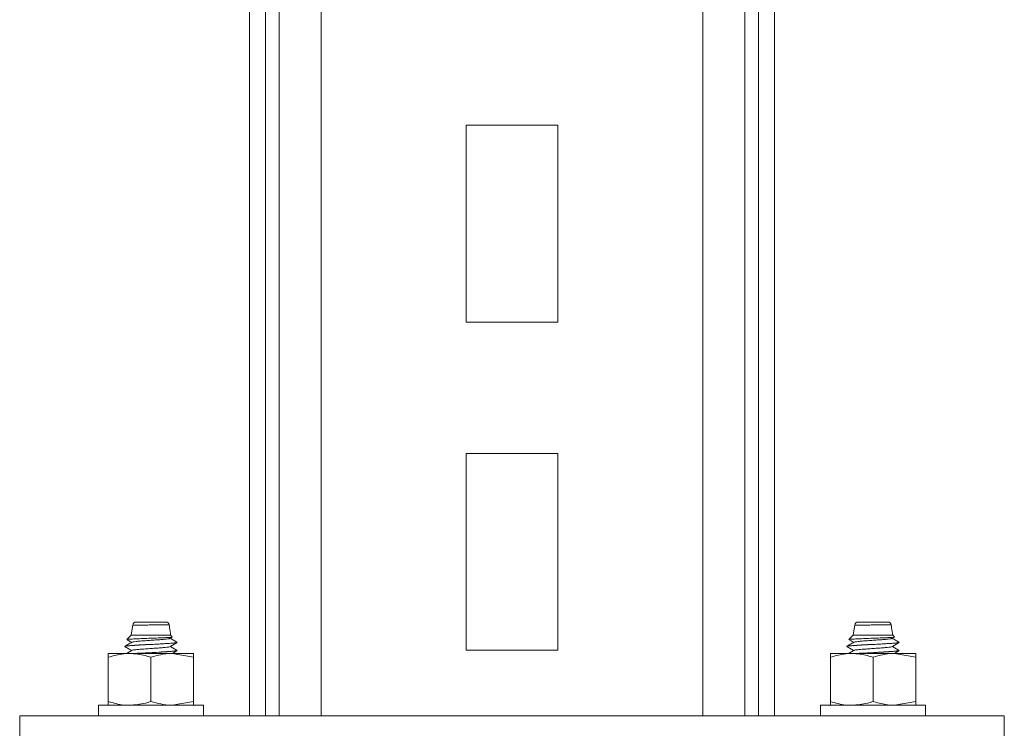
# Model space of a CAD drawing. Header units: millimetres. Extents: x 365 to 1993, y -46 to 1838.
# Tile 48 of 50: x 1843 to 1993, y 1136 to 1244. Entities that reach past the tile are written whole.
import ezdxf

# ---------------------------------------------------------------- set-up
doc = ezdxf.new("R2010")
doc.units = ezdxf.units.MM

msp = doc.modelspace()

# ---------------------------------------------------------------- linework, layer by layer
at = {"color": 7, "linetype": 'Continuous', "lineweight": 15}
for p, q in [((1947.13, 1138.32), (1947.13, 1838.32)), ((1953.53, 1138.32), (1953.53, 1838.32)), ((1955.58, 1138.32), (1955.58, 1838.32)), ((1958.04, 1138.32), (1958.04, 1838.32)), ((1878.04, 1138.32), (1878.04, 1294.32)), ((1911.04, 1228.32), (1911.04, 1198.32)), ((1925.04, 1228.32), (1911.04, 1228.32)), ((1925.04, 1198.32), (1925.04, 1228.32)), ((1911.04, 1198.32), (1925.04, 1198.32)), ((1911.04, 1178.32), (1911.04, 1148.32)), ((1925.04, 1178.32), (1911.04, 1178.32)), ((1925.04, 1148.32), (1925.04, 1178.32)), ((1860.28, 1152.19), (1860.04, 1150.61)), ((1970.28, 1152.19), (1970.04, 1150.61)), ((1860.04, 1150.61), (1859.38, 1149.95)), ((1866.04, 1150.61), (1860.04, 1150.61)), ((1866.29, 1150.36), (1866.04, 1150.61)), ((1970.04, 1150.61), (1969.38, 1149.95)), ((1976.04, 1150.61), (1970.04, 1150.61)), ((1976.29, 1150.36), (1976.04, 1150.61)), ((1865.95, 1150.11), (1866.29, 1150.31)), ((1975.95, 1150.11), (1976.29, 1150.31)), ((1856.54, 1147.24), (1856.54, 1147.82)), ((1859.79, 1147.82), (1856.54, 1147.82)), ((1859.04, 1148.89), (1859.04, 1148.88)), ((1866.29, 1147.82), (1859.79, 1147.82)), ((1869.54, 1147.24), (1866.29, 1147.82)), ((1869.54, 1147.82), (1866.29, 1147.82)), ((1867.04, 1148.26), (1867.04, 1148.27)), ((1911.04, 1148.32), (1925.04, 1148.32)), ((1966.54, 1147.24), (1966.54, 1147.82)), ((1969.79, 1147.82), (1966.54, 1147.82)), ((1969.04, 1148.89), (1969.04, 1148.88)), ((1976.29, 1147.82), (1969.79, 1147.82)), ((1979.54, 1147.24), (1976.29, 1147.82)), ((1979.54, 1147.82), (1976.29, 1147.82)), ((1977.04, 1148.26), (1977.04, 1148.27)), ((1856.54, 1140.5), (1856.54, 1147.24)), ((1863.04, 1140.5), (1863.04, 1147.24)), ((1869.54, 1140.5), (1869.54, 1147.24)), ((1966.54, 1140.5), (1966.54, 1147.24)), ((1973.04, 1140.5), (1973.04, 1147.24)), ((1979.54, 1140.5), (1979.54, 1147.24)), ((1856.54, 1140.5), (1856.54, 1139.92)), ((1869.54, 1140.5), (1866.29, 1139.92)), ((1966.54, 1140.5), (1966.54, 1139.92)), ((1979.54, 1140.5), (1976.29, 1139.92)), ((1855.04, 1139.92), (1855.04, 1138.32)), ((1855.04, 1139.92), (1870.82, 1139.92)), ((1870.82, 1139.92), (1871.04, 1139.92)), ((1871.04, 1138.32), (1871.04, 1139.92)), ((1965.04, 1139.92), (1965.04, 1138.32)), ((1965.04, 1139.92), (1980.82, 1139.92)), ((1980.82, 1139.92), (1981.04, 1139.92)), ((1981.04, 1138.32), (1981.04, 1139.92)), ((1993.04, 1138.32), (1843.04, 1138.32)), ((1843.04, 1138.32), (1843.04, 1128.32)), ((1993.04, 1138.32), (1993.04, 1128.32))]:
    msp.add_line(p, q, dxfattribs=at)
at = {"color": 8, "linetype": 'Continuous', "lineweight": 15}
for p, q in [((1880.5, 1138.32), (1880.5, 1294.32)), ((1882.55, 1138.32), (1882.55, 1294.32)), ((1888.95, 1138.32), (1888.95, 1294.32))]:
    msp.add_line(p, q, dxfattribs=at)
at = {"color": 7, "linetype": 'Continuous', "lineweight": 15}
for centre, radius, start, end in [((1860.78, 1152.11), 0.5, 89.9919, 176.221), ((1865.33, 1152.11), 0.5, 6.5151, 90.025), ((1970.78, 1152.11), 0.5, 89.9849, 176.2281), ((1975.33, 1152.11), 0.5, 6.5291, 90.011), ((1856.64, 1252.33), 104.59, 272.244, 275.6936), ((1966.64, 1252.34), 104.59, 272.244, 275.6935)]:
    msp.add_arc(centre, radius, start, end, dxfattribs=at)
at = {"color": 8, "linetype": 'Continuous', "lineweight": 15}
for points, knots in [([(1865.8, 1152.16), (1865.81, 1152.16), (1865.85, 1152.17), (1865.62, 1152.17), (1865.16, 1152.17), (1864.51, 1152.17), (1863.73, 1152.17), (1862.77, 1152.16), (1861.85, 1152.15), (1861.06, 1152.14), (1860.6, 1152.14), (1860.33, 1152.13), (1860.31, 1152.14), (1860.3, 1152.14)], [0, 0, 0, 0, 0.028526, 0.134894, 0.241203, 0.315748, 0.422647, 0.530954, 0.640493, 0.750426, 0.859771, 0.913871, 1, 1, 1, 1]), ([(1975.8, 1152.16), (1975.81, 1152.16), (1975.85, 1152.17), (1975.62, 1152.17), (1975.16, 1152.17), (1974.51, 1152.17), (1973.73, 1152.17), (1972.77, 1152.16), (1971.85, 1152.15), (1971.06, 1152.14), (1970.6, 1152.14), (1970.33, 1152.13), (1970.31, 1152.14), (1970.3, 1152.14)], [0, 0, 0, 0, 0.028525, 0.134891, 0.241201, 0.315746, 0.422651, 0.530951, 0.640497, 0.750424, 0.859769, 0.913872, 1, 1, 1, 1])]:
    msp.add_open_spline(points, degree=3, knots=knots, dxfattribs=at)
at = {"color": 7, "linetype": 'Continuous', "lineweight": 15}
for points, knots in [([(1860.78, 1152.61), (1860.79, 1152.61), (1860.81, 1152.61), (1861.04, 1152.61), (1861.42, 1152.61), (1862.07, 1152.61), (1862.83, 1152.61), (1863.61, 1152.61), (1864.25, 1152.61), (1864.79, 1152.61), (1865.16, 1152.61), (1865.35, 1152.61), (1865.32, 1152.61), (1865.31, 1152.61)], [0, 0, 0, 0, 0.103416, 0.156739, 0.264537, 0.372819, 0.480481, 0.586702, 0.691466, 0.764569, 0.868802, 0.973046, 1, 1, 1, 1]), ([(1866.04, 1150.61), (1865.98, 1150.98), (1865.9, 1151.5), (1865.85, 1152.02), (1865.83, 1152.17)], [0, 0, 0, 0, 0.7202028, 1, 1, 1, 1]), ([(1970.78, 1152.61), (1970.79, 1152.61), (1970.81, 1152.61), (1971.04, 1152.61), (1971.42, 1152.61), (1972.07, 1152.61), (1972.83, 1152.61), (1973.61, 1152.61), (1974.25, 1152.61), (1974.79, 1152.61), (1975.16, 1152.61), (1975.35, 1152.61), (1975.32, 1152.61), (1975.31, 1152.61)], [0, 0, 0, 0, 0.103415, 0.156741, 0.264539, 0.372821, 0.480483, 0.586704, 0.69146, 0.764569, 0.868802, 0.973046, 1, 1, 1, 1]), ([(1976.04, 1150.61), (1975.98, 1150.98), (1975.9, 1151.5), (1975.85, 1152.02), (1975.83, 1152.17)], [0, 0, 0, 0, 0.7202028, 1, 1, 1, 1]), ([(1859.07, 1148.87), (1859.06, 1148.88), (1859.04, 1148.92), (1859.43, 1148.98), (1860.12, 1149.03), (1861.04, 1149.09), (1862.13, 1149.15), (1863.33, 1149.21), (1864.48, 1149.27), (1865.49, 1149.33), (1866.32, 1149.38), (1866.87, 1149.44), (1866.96, 1149.47), (1867, 1149.49)], [0, 0, 0, 0, 0.0729444, 0.1778371, 0.2704182, 0.3534774, 0.4564279, 0.5484999, 0.6401199, 0.7379671, 0.8219377, 0.9270983, 1, 1, 1, 1]), ([(1860.14, 1149.54), (1859.96, 1149.43), (1859.6, 1149.22), (1859.24, 1149.02), (1859.06, 1148.91)], [0, 0, 0, 0, 0.49959, 1, 1, 1, 1]), ([(1866.94, 1149.53), (1866.98, 1149.52), (1867.09, 1149.48), (1866.45, 1149.4), (1865.14, 1149.31), (1863.23, 1149.21), (1861.28, 1149.12), (1859.87, 1149.03), (1859.13, 1148.96), (1859.14, 1148.92), (1859.14, 1148.91)], [0, 0, 0, 0, 0.076374, 0.215324, 0.351889, 0.514584, 0.676368, 0.813283, 0.952054, 1, 1, 1, 1]), ([(1866.28, 1150.32), (1866.29, 1150.32), (1866.31, 1150.31), (1866, 1150.27), (1865.35, 1150.23), (1864.4, 1150.19), (1863.28, 1150.15), (1862.11, 1150.11), (1861.01, 1150.06), (1860.1, 1150.02), (1859.54, 1149.98), (1859.31, 1149.95), (1859.39, 1149.93), (1859.4, 1149.93)], [0, 0, 0, 0, 0.018017, 0.119894, 0.223357, 0.327196, 0.433742, 0.540229, 0.649177, 0.758784, 0.869656, 0.982361, 1, 1, 1, 1]), ([(1859.39, 1149.92), (1859.46, 1149.88), (1859.69, 1149.75), (1859.93, 1149.61), (1860.1, 1149.51)], [0, 0, 0, 0, 0.280839, 1, 1, 1, 1]), ([(1865.92, 1150.11), (1865.89, 1150.1), (1865.82, 1150.06), (1865.41, 1150.01), (1864.77, 1149.95), (1863.97, 1149.89), (1863.08, 1149.83), (1862.19, 1149.77), (1861.38, 1149.71), (1860.73, 1149.65), (1860.29, 1149.59), (1860.2, 1149.55), (1860.16, 1149.54)], [0, 0, 0, 0, 0.078752, 0.184311, 0.28766, 0.393345, 0.497821, 0.601942, 0.707728, 0.811142, 0.916521, 1, 1, 1, 1]), ([(1865.95, 1148.86), (1866.13, 1148.97), (1866.49, 1149.18), (1866.84, 1149.39), (1867.02, 1149.49)], [0, 0, 0, 0, 0.499752, 1, 1, 1, 1]), ([(1867.03, 1149.53), (1866.85, 1149.64), (1866.5, 1149.84), (1866.15, 1150.04), (1865.99, 1150.14)], [0, 0, 0, 0, 0.517493, 1, 1, 1, 1]), ([(1969.07, 1148.87), (1969.06, 1148.88), (1969.04, 1148.92), (1969.43, 1148.98), (1970.12, 1149.03), (1971.04, 1149.09), (1972.13, 1149.15), (1973.33, 1149.21), (1974.48, 1149.27), (1975.49, 1149.33), (1976.32, 1149.38), (1976.87, 1149.44), (1976.96, 1149.47), (1977, 1149.49)], [0, 0, 0, 0, 0.072945, 0.177837, 0.270416, 0.353475, 0.45643, 0.548502, 0.640122, 0.737966, 0.82194, 0.927098, 1, 1, 1, 1]), ([(1970.14, 1149.54), (1969.96, 1149.43), (1969.6, 1149.22), (1969.24, 1149.02), (1969.06, 1148.91)], [0, 0, 0, 0, 0.499569, 1, 1, 1, 1]), ([(1976.94, 1149.53), (1976.98, 1149.52), (1977.09, 1149.48), (1976.45, 1149.4), (1975.14, 1149.31), (1973.23, 1149.21), (1971.28, 1149.12), (1969.87, 1149.03), (1969.13, 1148.96), (1969.14, 1148.92), (1969.14, 1148.91)], [0, 0, 0, 0, 0.076374, 0.215324, 0.351889, 0.514584, 0.676368, 0.813283, 0.952054, 1, 1, 1, 1]), ([(1976.28, 1150.32), (1976.29, 1150.32), (1976.31, 1150.31), (1976, 1150.27), (1975.35, 1150.23), (1974.4, 1150.19), (1973.28, 1150.15), (1972.11, 1150.11), (1971.01, 1150.06), (1970.1, 1150.02), (1969.54, 1149.98), (1969.31, 1149.95), (1969.39, 1149.93), (1969.4, 1149.93)], [0, 0, 0, 0, 0.018017, 0.119896, 0.22336, 0.327194, 0.433741, 0.540233, 0.649177, 0.758784, 0.869656, 0.982362, 1, 1, 1, 1]), ([(1969.39, 1149.92), (1969.46, 1149.88), (1969.69, 1149.75), (1969.93, 1149.61), (1970.1, 1149.51)], [0, 0, 0, 0, 0.280885, 1, 1, 1, 1]), ([(1975.92, 1150.11), (1975.89, 1150.1), (1975.82, 1150.06), (1975.4, 1150.01), (1974.77, 1149.95), (1973.97, 1149.89), (1973.08, 1149.83), (1972.19, 1149.77), (1971.38, 1149.71), (1970.73, 1149.65), (1970.29, 1149.59), (1970.2, 1149.55), (1970.16, 1149.54)], [0, 0, 0, 0, 0.078752, 0.184314, 0.287657, 0.393342, 0.497818, 0.601946, 0.707726, 0.811139, 0.916521, 1, 1, 1, 1]), ([(1975.95, 1148.86), (1976.13, 1148.97), (1976.49, 1149.18), (1976.84, 1149.39), (1977.02, 1149.49)], [0, 0, 0, 0, 0.499773, 1, 1, 1, 1]), ([(1977.03, 1149.53), (1976.85, 1149.64), (1976.5, 1149.84), (1976.15, 1150.04), (1975.99, 1150.14)], [0, 0, 0, 0, 0.517493, 1, 1, 1, 1]), ([(1859.79, 1147.82), (1859.5, 1147.81), (1858.4, 1147.78), (1857.33, 1147.47), (1856.54, 1147.24)], [0, 0, 0, 0, 0.268638, 1, 1, 1, 1]), ([(1859.05, 1148.87), (1859.23, 1148.77), (1859.58, 1148.56), (1859.93, 1148.36), (1860.1, 1148.26)], [0, 0, 0, 0, 0.516739, 1, 1, 1, 1]), ([(1860.14, 1148.29), (1859.96, 1148.18), (1859.69, 1148.03), (1859.43, 1147.87), (1859.34, 1147.82)], [0, 0, 0, 0, 0.671242, 1, 1, 1, 1]), ([(1863.04, 1147.24), (1862.77, 1147.33), (1861.71, 1147.67), (1860.61, 1147.76), (1859.79, 1147.82)], [0, 0, 0, 0, 0.257546, 1, 1, 1, 1]), ([(1865.95, 1148.86), (1865.95, 1148.86), (1865.96, 1148.84), (1865.72, 1148.8), (1865.26, 1148.74), (1864.56, 1148.68), (1863.73, 1148.62), (1862.84, 1148.56), (1861.96, 1148.5), (1861.18, 1148.44), (1860.58, 1148.38), (1860.23, 1148.33), (1860.19, 1148.3), (1860.17, 1148.29)], [0, 0, 0, 0, 0.000184, 0.105937, 0.21115, 0.315155, 0.421284, 0.5252, 0.630525, 0.736205, 0.839893, 0.945955, 1, 1, 1, 1]), ([(1866.94, 1148.28), (1866.98, 1148.27), (1867.09, 1148.23), (1866.45, 1148.15), (1865.14, 1148.06), (1863.25, 1147.96), (1861.53, 1147.88), (1860.82, 1147.84), (1860.61, 1147.82)], [0, 0, 0, 0, 0.102704, 0.289558, 0.473206, 0.691991, 0.909551, 1, 1, 1, 1]), ([(1866.29, 1147.82), (1866.21, 1147.82), (1865.12, 1147.81), (1864.04, 1147.52), (1863.04, 1147.24)], [0, 0, 0, 0, 0.070211, 1, 1, 1, 1]), ([(1867.03, 1148.28), (1866.85, 1148.39), (1866.5, 1148.59), (1866.15, 1148.79), (1865.99, 1148.89)], [0, 0, 0, 0, 0.517493, 1, 1, 1, 1]), ([(1866.3, 1147.82), (1866.36, 1147.86), (1866.6, 1148), (1866.84, 1148.14), (1867.02, 1148.24)], [0, 0, 0, 0, 0.251535, 1, 1, 1, 1]), ([(1869.54, 1147.82), (1869.54, 1147.82), (1869.54, 1147.81), (1869.54, 1147.52), (1869.54, 1147.24)], [0, 0, 0, 0, 0.0702077, 1, 1, 1, 1]), ([(1969.79, 1147.82), (1969.5, 1147.81), (1968.4, 1147.78), (1967.33, 1147.47), (1966.54, 1147.24)], [0, 0, 0, 0, 0.268624, 1, 1, 1, 1]), ([(1969.05, 1148.87), (1969.23, 1148.77), (1969.58, 1148.56), (1969.93, 1148.36), (1970.1, 1148.26)], [0, 0, 0, 0, 0.51676, 1, 1, 1, 1]), ([(1970.14, 1148.29), (1969.96, 1148.18), (1969.69, 1148.03), (1969.43, 1147.87), (1969.34, 1147.82)], [0, 0, 0, 0, 0.671224, 1, 1, 1, 1]), ([(1973.04, 1147.24), (1972.77, 1147.33), (1971.71, 1147.67), (1970.61, 1147.76), (1969.79, 1147.82)], [0, 0, 0, 0, 0.257543, 1, 1, 1, 1]), ([(1975.95, 1148.86), (1975.95, 1148.86), (1975.96, 1148.84), (1975.72, 1148.8), (1975.26, 1148.74), (1974.56, 1148.68), (1973.73, 1148.62), (1972.84, 1148.56), (1971.96, 1148.5), (1971.18, 1148.44), (1970.58, 1148.38), (1970.23, 1148.33), (1970.19, 1148.3), (1970.17, 1148.29)], [0, 0, 0, 0, 0.000184, 0.105939, 0.211153, 0.315153, 0.421282, 0.525198, 0.630524, 0.736204, 0.839892, 0.945955, 1, 1, 1, 1]), ([(1976.94, 1148.28), (1976.98, 1148.27), (1977.09, 1148.23), (1976.45, 1148.15), (1975.14, 1148.06), (1973.25, 1147.96), (1971.53, 1147.88), (1970.82, 1147.84), (1970.61, 1147.82)], [0, 0, 0, 0, 0.102704, 0.289557, 0.473204, 0.691987, 0.909547, 1, 1, 1, 1]), ([(1976.29, 1147.82), (1976.21, 1147.82), (1975.12, 1147.81), (1974.04, 1147.52), (1973.04, 1147.24)], [0, 0, 0, 0, 0.070224, 1, 1, 1, 1]), ([(1977.03, 1148.28), (1976.85, 1148.39), (1976.5, 1148.59), (1976.15, 1148.79), (1975.99, 1148.89)], [0, 0, 0, 0, 0.517493, 1, 1, 1, 1]), ([(1976.3, 1147.82), (1976.36, 1147.86), (1976.6, 1148), (1976.84, 1148.14), (1977.02, 1148.24)], [0, 0, 0, 0, 0.251551, 1, 1, 1, 1]), ([(1979.54, 1147.82), (1979.54, 1147.82), (1979.54, 1147.81), (1979.54, 1147.52), (1979.54, 1147.24)], [0, 0, 0, 0, 0.0702077, 1, 1, 1, 1]), ([(1859.79, 1139.92), (1859.5, 1139.93), (1858.4, 1139.96), (1857.33, 1140.27), (1856.54, 1140.5)], [0, 0, 0, 0, 0.2686378, 1, 1, 1, 1]), ([(1863.04, 1140.5), (1862.77, 1140.41), (1861.71, 1140.07), (1860.61, 1139.99), (1859.79, 1139.92)], [0, 0, 0, 0, 0.257546, 1, 1, 1, 1]), ([(1866.29, 1139.92), (1866.21, 1139.92), (1865.12, 1139.93), (1864.04, 1140.23), (1863.04, 1140.5)], [0, 0, 0, 0, 0.070211, 1, 1, 1, 1]), ([(1869.54, 1139.92), (1869.54, 1139.92), (1869.54, 1139.93), (1869.54, 1140.23), (1869.54, 1140.5)], [0, 0, 0, 0, 0.0702077, 1, 1, 1, 1]), ([(1969.79, 1139.92), (1969.5, 1139.93), (1968.4, 1139.96), (1967.33, 1140.27), (1966.54, 1140.5)], [0, 0, 0, 0, 0.268624, 1, 1, 1, 1]), ([(1973.04, 1140.5), (1972.77, 1140.41), (1971.71, 1140.07), (1970.61, 1139.99), (1969.79, 1139.92)], [0, 0, 0, 0, 0.257543, 1, 1, 1, 1]), ([(1976.29, 1139.92), (1976.21, 1139.92), (1975.12, 1139.93), (1974.04, 1140.23), (1973.04, 1140.5)], [0, 0, 0, 0, 0.070224, 1, 1, 1, 1]), ([(1979.54, 1139.92), (1979.54, 1139.92), (1979.54, 1139.93), (1979.54, 1140.23), (1979.54, 1140.5)], [0, 0, 0, 0, 0.0702077, 1, 1, 1, 1])]:
    msp.add_open_spline(points, degree=3, knots=knots, dxfattribs=at)

doc.saveas('drawing.dxf')
